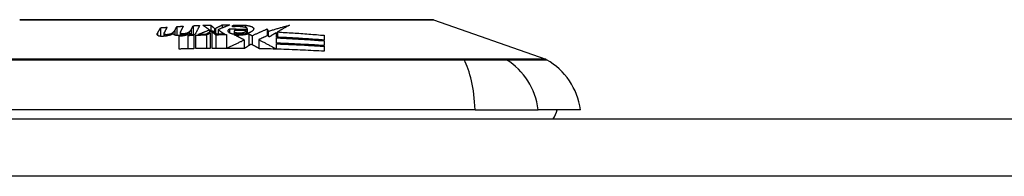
# Model space of a CAD drawing. Header units: inches. Extents: x 20 to 506, y 54 to 236.
# Tile 52 of 245: x 21.416 to 23.114, y 230.33 to 230.6. Entities that reach past the tile are written whole.
import ezdxf

# ---------------------------------------------------------------- set-up
doc = ezdxf.new("R2010")
doc.units = ezdxf.units.IN
doc.header["$MEASUREMENT"] = 0
doc.layers.add('Visible Edges(ANSI)', color=7, linetype='Continuous', lineweight=25)
doc.layers.add('Visible Tangent Edges(ANSI)', color=7, linetype='Continuous', lineweight=25)

msp = doc.modelspace()

# ---------------------------------------------------------------- linework, layer by layer
at = {"layer": 'Visible Edges(ANSI)'}
for p, q in [((22.1298, 230.5998), (22.3233, 230.5321)), ((21.6592, 230.5865), (21.6592, 230.5716)), ((21.665, 230.577), (21.665, 230.5717)), ((21.6787, 230.5771), (21.6787, 230.575)), ((21.6839, 230.582), (21.6839, 230.5737)), ((21.6872, 230.5884), (21.6872, 230.573)), ((21.693, 230.5786), (21.693, 230.5732)), ((21.7089, 230.5742), (21.7096, 230.5769)), ((21.7096, 230.5769), (21.7096, 230.5742)), ((21.7121, 230.5834), (21.7154, 230.59)), ((21.7154, 230.59), (21.7154, 230.5744)), ((21.7434, 230.5828), (21.7434, 230.5783)), ((21.7444, 230.5773), (21.7444, 230.5508)), ((21.7457, 230.591), (21.7457, 230.5794)), ((21.7497, 230.5805), (21.7479, 230.5805)), ((21.7479, 230.5508), (21.7479, 230.5795)), ((21.7519, 230.5854), (21.7539, 230.5854)), ((21.7519, 230.5854), (21.7519, 230.5787)), ((21.7539, 230.5854), (21.7539, 230.5771)), ((21.7582, 230.583), (21.7582, 230.5753)), ((21.7652, 230.5912), (21.7652, 230.5859)), ((21.7777, 230.5843), (21.7777, 230.5777)), ((21.7832, 230.5878), (21.7832, 230.5904)), ((21.786, 230.5803), (21.786, 230.5752)), ((21.8069, 230.5813), (21.8069, 230.5763)), ((21.8082, 230.5839), (21.8082, 230.5766)), ((21.8085, 230.5847), (21.8085, 230.5767)), ((21.8112, 230.5762), (21.8112, 230.5555)), ((21.8431, 230.5844), (21.8448, 230.5803)), ((21.8431, 230.5844), (21.8431, 230.5727)), ((21.8448, 230.5803), (21.8448, 230.5735)), ((21.8592, 230.5702), (21.8592, 230.5783)), ((21.8606, 230.5791), (21.8606, 230.5701)), ((21.6914, 230.5497), (21.6914, 230.5723)), ((21.7064, 230.575), (21.7059, 230.5732)), ((21.7059, 230.5732), (21.7059, 230.5501)), ((21.7162, 230.5736), (21.7162, 230.5503)), ((21.7197, 230.5504), (21.7197, 230.5737)), ((21.7382, 230.5742), (21.7382, 230.5507)), ((21.7542, 230.5744), (21.7542, 230.5509)), ((21.7729, 230.5745), (21.7729, 230.5513)), ((21.8034, 230.5654), (21.8034, 230.5507)), ((21.8169, 230.5727), (21.8169, 230.5573)), ((21.8284, 230.566), (21.8284, 230.5511)), ((21.8464, 230.5706), (21.8448, 230.5735)), ((21.8592, 230.5599), (21.8592, 230.5689)), ((21.8592, 230.5497), (21.8592, 230.5587)), ((21.9414, 230.5734), (21.9414, 230.5652)), ((21.9414, 230.564), (21.9414, 230.5556)), ((21.7729, 230.5513), (21.7729, 230.5509)), ((21.8592, 230.5497), (21.8592, 230.5495)), ((21.9414, 230.5545), (21.9414, 230.5459)), ((22.2016, 230.4452), (21.3443, 230.4452)), ((22.2016, 230.4452), (22.3104, 230.4452)), ((22.3832, 230.4452), (22.3104, 230.4452)), ((20.4479, 230.4294), (68.0529, 230.4294))]:
    msp.add_line(p, q, dxfattribs=at)
at = {"layer": 'Visible Edges(ANSI)', "flags": 128}
for points in [[(22.1281, 230.6001), (22.1277, 230.6001), (22.1264, 230.6001), (22.1243, 230.6001), (22.1213, 230.6001), (22.1175, 230.6001), (22.1129, 230.6001), (22.1074, 230.6001), (22.1011, 230.6002), (22.094, 230.6002), (22.0861, 230.6002), (22.0775, 230.6002), (22.0682, 230.6002), (22.0582, 230.6002), (22.0475, 230.6003), (22.0361, 230.6003), (22.0241, 230.6003), (22.0115, 230.6003), (21.9984, 230.6003), (21.9846, 230.6002), (21.9704, 230.6002), (21.9557, 230.6002), (21.9405, 230.6002), (21.9249, 230.6002), (21.9089, 230.6002), (21.8925, 230.6001), (21.8759, 230.6001), (21.8591, 230.6001), (21.8421, 230.6001), (21.8249, 230.6001), (21.8076, 230.6001), (21.7902, 230.6001), (21.7727, 230.6001), (21.7552, 230.6001), (21.7377, 230.6001), (21.7204, 230.6001), (21.7032, 230.6001), (21.6863, 230.6001), (21.6695, 230.6001), (21.6528, 230.6001), (21.6365, 230.6002), (21.6205, 230.6002), (21.6049, 230.6002), (21.5897, 230.6002), (21.575, 230.6002), (21.5608, 230.6002), (21.5471, 230.6003), (21.5339, 230.6003), (21.5213, 230.6003), (21.5094, 230.6003), (21.498, 230.6003), (21.4874, 230.6002), (21.4774, 230.6002), (21.4681, 230.6002), (21.4595, 230.6002), (21.4517, 230.6002), (21.4447, 230.6002), (21.4384, 230.6001), (21.433, 230.6001), (21.4284, 230.6001), (21.4245, 230.6001), (21.4216, 230.6001), (21.4194, 230.6001), (21.4182, 230.6001), (21.4177, 230.6001)], [(21.6544, 230.573), (21.6543, 230.5732), (21.6541, 230.5733), (21.654, 230.5735), (21.6539, 230.5736), (21.6538, 230.5738), (21.6537, 230.5739), (21.6536, 230.5741), (21.6535, 230.5743), (21.6534, 230.5744), (21.6533, 230.5746), (21.6533, 230.5747), (21.6533, 230.5749), (21.6532, 230.5751), (21.6532, 230.5752), (21.6532, 230.5754), (21.6532, 230.5756), (21.6532, 230.5757), (21.6533, 230.5759), (21.6533, 230.5761), (21.6533, 230.5762), (21.6534, 230.5764), (21.6535, 230.5766), (21.6536, 230.5767), (21.6537, 230.5769)], [(21.6537, 230.5769), (21.6539, 230.5773), (21.6541, 230.5777), (21.6543, 230.5781), (21.6546, 230.5785), (21.6548, 230.5789), (21.655, 230.5793), (21.6553, 230.5797), (21.6555, 230.5801), (21.6557, 230.5805), (21.656, 230.5809), (21.6562, 230.5813), (21.6564, 230.5817), (21.6567, 230.5821), (21.6569, 230.5825), (21.6571, 230.5829), (21.6574, 230.5833), (21.6576, 230.5837), (21.6578, 230.5841), (21.658, 230.5845), (21.6583, 230.5849), (21.6585, 230.5853), (21.6587, 230.5857), (21.659, 230.5861), (21.6592, 230.5865)], [(21.6592, 230.5865), (21.6597, 230.5865), (21.6601, 230.5865), (21.6606, 230.5866), (21.661, 230.5866), (21.6615, 230.5867), (21.662, 230.5867), (21.6624, 230.5867), (21.6629, 230.5868), (21.6633, 230.5868), (21.6638, 230.5868), (21.6642, 230.5869), (21.6647, 230.5869), (21.6652, 230.5869), (21.6656, 230.587), (21.6661, 230.587), (21.6665, 230.587), (21.667, 230.5871), (21.6675, 230.5871), (21.6679, 230.5871), (21.6684, 230.5872), (21.6688, 230.5872), (21.6693, 230.5872), (21.6697, 230.5873), (21.6702, 230.5873)], [(21.6812, 230.5764), (21.6808, 230.5761), (21.6803, 230.5758), (21.6798, 230.5755), (21.6793, 230.5752), (21.6787, 230.5749), (21.6781, 230.5747), (21.6774, 230.5744), (21.6767, 230.5742), (21.676, 230.5739), (21.6753, 230.5737), (21.6745, 230.5734), (21.6737, 230.5732), (21.6729, 230.573), (21.6721, 230.5728), (21.6712, 230.5726), (21.6703, 230.5725), (21.6694, 230.5723), (21.6685, 230.5721), (21.6675, 230.572), (21.6666, 230.5719), (21.6656, 230.5718), (21.6646, 230.5717), (21.6637, 230.5716), (21.6627, 230.5716)], [(21.6651, 230.5776), (21.6651, 230.5775), (21.6651, 230.5774), (21.665, 230.5774), (21.665, 230.5773), (21.665, 230.5772), (21.665, 230.5771), (21.665, 230.577), (21.665, 230.577), (21.665, 230.5769), (21.665, 230.5768), (21.665, 230.5767), (21.665, 230.5766), (21.6651, 230.5765), (21.6651, 230.5765), (21.6652, 230.5764), (21.6652, 230.5763), (21.6653, 230.5762), (21.6653, 230.5762), (21.6654, 230.5761), (21.6655, 230.576), (21.6656, 230.5759), (21.6656, 230.5759), (21.6657, 230.5758), (21.6658, 230.5757)], [(21.6702, 230.5873), (21.67, 230.5869), (21.6698, 230.5865), (21.6696, 230.5861), (21.6694, 230.5857), (21.6691, 230.5853), (21.6689, 230.5849), (21.6687, 230.5845), (21.6685, 230.5841), (21.6683, 230.5837), (21.6681, 230.5833), (21.6679, 230.5829), (21.6677, 230.5825), (21.6675, 230.5821), (21.6672, 230.5817), (21.667, 230.5812), (21.6668, 230.5808), (21.6666, 230.5804), (21.6664, 230.58), (21.6662, 230.5796), (21.666, 230.5792), (21.6658, 230.5788), (21.6656, 230.5784), (21.6653, 230.578), (21.6651, 230.5776)], [(21.6658, 230.5757), (21.6659, 230.5757), (21.6661, 230.5756), (21.6662, 230.5755), (21.6663, 230.5755), (21.6665, 230.5754), (21.6667, 230.5753), (21.6668, 230.5753), (21.667, 230.5752), (21.6672, 230.5752), (21.6674, 230.5752), (21.6677, 230.5751), (21.6679, 230.5751), (21.6681, 230.5751), (21.6683, 230.575), (21.6686, 230.575), (21.6688, 230.575), (21.6691, 230.575), (21.6694, 230.575), (21.6696, 230.575), (21.6699, 230.575), (21.6701, 230.575), (21.6704, 230.575), (21.6707, 230.575), (21.6709, 230.575)], [(21.6709, 230.575), (21.6713, 230.5751), (21.6717, 230.5751), (21.6721, 230.5752), (21.6725, 230.5752), (21.6729, 230.5753), (21.6733, 230.5754), (21.6737, 230.5754), (21.674, 230.5755), (21.6744, 230.5756), (21.6747, 230.5756), (21.6751, 230.5757), (21.6754, 230.5758), (21.6757, 230.5759), (21.6761, 230.576), (21.6764, 230.5761), (21.6767, 230.5762), (21.677, 230.5763), (21.6772, 230.5764), (21.6775, 230.5765), (21.6778, 230.5766), (21.678, 230.5767), (21.6783, 230.5768), (21.6785, 230.577), (21.6787, 230.5771)], [(21.6787, 230.5771), (21.679, 230.5773), (21.6793, 230.5775), (21.6796, 230.5777), (21.6799, 230.5779), (21.6802, 230.5781), (21.6805, 230.5783), (21.6808, 230.5785), (21.681, 230.5787), (21.6813, 230.5789), (21.6815, 230.5791), (21.6818, 230.5793), (21.682, 230.5795), (21.6822, 230.5797), (21.6824, 230.5799), (21.6826, 230.5801), (21.6828, 230.5803), (21.6829, 230.5806), (21.6831, 230.5808), (21.6833, 230.581), (21.6834, 230.5812), (21.6835, 230.5814), (21.6837, 230.5816), (21.6838, 230.5818), (21.6839, 230.582)], [(21.6822, 230.5746), (21.6821, 230.5747), (21.6821, 230.5747), (21.682, 230.5748), (21.6819, 230.5749), (21.6819, 230.575), (21.6818, 230.575), (21.6818, 230.5751), (21.6817, 230.5752), (21.6817, 230.5753), (21.6816, 230.5753), (21.6816, 230.5754), (21.6815, 230.5755), (21.6815, 230.5756), (21.6815, 230.5756), (21.6814, 230.5757), (21.6814, 230.5758), (21.6814, 230.5759), (21.6813, 230.5759), (21.6813, 230.576), (21.6813, 230.5761), (21.6813, 230.5762), (21.6812, 230.5762), (21.6812, 230.5763), (21.6812, 230.5764)], [(21.6839, 230.582), (21.684, 230.5823), (21.6842, 230.5826), (21.6843, 230.5828), (21.6844, 230.5831), (21.6846, 230.5834), (21.6847, 230.5836), (21.6849, 230.5839), (21.685, 230.5842), (21.6851, 230.5844), (21.6853, 230.5847), (21.6854, 230.585), (21.6855, 230.5852), (21.6857, 230.5855), (21.6858, 230.5858), (21.686, 230.586), (21.6861, 230.5863), (21.6862, 230.5866), (21.6864, 230.5868), (21.6865, 230.5871), (21.6866, 230.5874), (21.6868, 230.5876), (21.6869, 230.5879), (21.6871, 230.5882), (21.6872, 230.5884)], [(21.6872, 230.5884), (21.6877, 230.5885), (21.6881, 230.5885), (21.6886, 230.5885), (21.689, 230.5886), (21.6895, 230.5886), (21.6899, 230.5886), (21.6904, 230.5886), (21.6909, 230.5887), (21.6913, 230.5887), (21.6918, 230.5887), (21.6922, 230.5888), (21.6927, 230.5888), (21.6932, 230.5888), (21.6936, 230.5888), (21.6941, 230.5889), (21.6945, 230.5889), (21.695, 230.5889), (21.6954, 230.5889), (21.6959, 230.589), (21.6964, 230.589), (21.6968, 230.589), (21.6973, 230.589), (21.6977, 230.5891), (21.6982, 230.5891)], [(21.7072, 230.5768), (21.7068, 230.5766), (21.7063, 230.5763), (21.7058, 230.5761), (21.7052, 230.5759), (21.7047, 230.5756), (21.7041, 230.5754), (21.7034, 230.5752), (21.7028, 230.575), (21.7021, 230.5748), (21.7014, 230.5746), (21.7007, 230.5744), (21.7, 230.5742), (21.6993, 230.5741), (21.6985, 230.5739), (21.6977, 230.5738), (21.6969, 230.5736), (21.6961, 230.5735), (21.6953, 230.5734), (21.6944, 230.5733), (21.6936, 230.5732), (21.6928, 230.5731), (21.6919, 230.5731), (21.6911, 230.573), (21.6902, 230.573)], [(21.6931, 230.5792), (21.6931, 230.5791), (21.6931, 230.579), (21.693, 230.5789), (21.693, 230.5788), (21.693, 230.5788), (21.693, 230.5787), (21.693, 230.5786), (21.693, 230.5785), (21.693, 230.5784), (21.693, 230.5783), (21.693, 230.5783), (21.693, 230.5782), (21.6931, 230.5781), (21.6931, 230.578), (21.6932, 230.5779), (21.6932, 230.5778), (21.6933, 230.5778), (21.6933, 230.5777), (21.6934, 230.5776), (21.6935, 230.5775), (21.6935, 230.5775), (21.6936, 230.5774), (21.6937, 230.5773), (21.6938, 230.5772)], [(21.6982, 230.5891), (21.698, 230.5887), (21.6978, 230.5883), (21.6976, 230.5879), (21.6974, 230.5874), (21.6971, 230.587), (21.6969, 230.5866), (21.6967, 230.5862), (21.6965, 230.5858), (21.6963, 230.5854), (21.6961, 230.585), (21.6959, 230.5846), (21.6957, 230.5841), (21.6954, 230.5837), (21.6952, 230.5833), (21.695, 230.5829), (21.6948, 230.5825), (21.6946, 230.5821), (21.6944, 230.5817), (21.6942, 230.5812), (21.694, 230.5808), (21.6938, 230.5804), (21.6935, 230.58), (21.6933, 230.5796), (21.6931, 230.5792)], [(21.6938, 230.5772), (21.6939, 230.5772), (21.6941, 230.5771), (21.6942, 230.577), (21.6943, 230.577), (21.6945, 230.5769), (21.6947, 230.5768), (21.6948, 230.5768), (21.695, 230.5767), (21.6952, 230.5767), (21.6954, 230.5766), (21.6956, 230.5766), (21.6959, 230.5765), (21.6961, 230.5765), (21.6963, 230.5765), (21.6966, 230.5765), (21.6968, 230.5764), (21.6971, 230.5764), (21.6973, 230.5764), (21.6976, 230.5764), (21.6979, 230.5764), (21.6981, 230.5764), (21.6984, 230.5764), (21.6987, 230.5764), (21.6989, 230.5765)], [(21.6989, 230.5765), (21.6993, 230.5765), (21.6997, 230.5765), (21.7001, 230.5766), (21.7005, 230.5766), (21.7009, 230.5767), (21.7013, 230.5767), (21.7016, 230.5768), (21.702, 230.5769), (21.7024, 230.5769), (21.7027, 230.577), (21.7031, 230.5771), (21.7034, 230.5772), (21.7037, 230.5773), (21.7041, 230.5773), (21.7044, 230.5774), (21.7047, 230.5775), (21.705, 230.5776), (21.7052, 230.5777), (21.7055, 230.5778), (21.7058, 230.578), (21.706, 230.5781), (21.7063, 230.5782), (21.7065, 230.5783), (21.7067, 230.5784)], [(21.7067, 230.5784), (21.707, 230.5786), (21.7074, 230.5788), (21.7077, 230.579), (21.708, 230.5792), (21.7083, 230.5794), (21.7086, 230.5796), (21.7089, 230.5798), (21.7091, 230.58), (21.7094, 230.5802), (21.7096, 230.5804), (21.7099, 230.5807), (21.7101, 230.5809), (21.7103, 230.5811), (21.7105, 230.5813), (21.7108, 230.5815), (21.7109, 230.5817), (21.7111, 230.5819), (21.7113, 230.5821), (21.7115, 230.5823), (21.7116, 230.5826), (21.7118, 230.5828), (21.7119, 230.583), (21.712, 230.5832), (21.7121, 230.5834)], [(21.7096, 230.5769), (21.7095, 230.5769), (21.7094, 230.5769), (21.7093, 230.5769), (21.7092, 230.5769), (21.7091, 230.5769), (21.709, 230.5769), (21.7089, 230.5769), (21.7088, 230.5769), (21.7087, 230.5769), (21.7086, 230.5769), (21.7085, 230.5769), (21.7084, 230.5769), (21.7083, 230.5769), (21.7082, 230.5769), (21.7081, 230.5769), (21.708, 230.5769), (21.7079, 230.5769), (21.7078, 230.5769), (21.7077, 230.5768), (21.7076, 230.5768), (21.7075, 230.5768), (21.7074, 230.5768), (21.7073, 230.5768), (21.7072, 230.5768)], [(21.7154, 230.59), (21.7159, 230.59), (21.7164, 230.59), (21.7168, 230.59), (21.7173, 230.59), (21.7177, 230.5901), (21.7182, 230.5901), (21.7187, 230.5901), (21.7191, 230.5901), (21.7196, 230.5901), (21.72, 230.5902), (21.7205, 230.5902), (21.7209, 230.5902), (21.7214, 230.5902), (21.7219, 230.5902), (21.7223, 230.5902), (21.7228, 230.5903), (21.7232, 230.5903), (21.7237, 230.5903), (21.7242, 230.5903), (21.7246, 230.5903), (21.7251, 230.5904), (21.7255, 230.5904), (21.726, 230.5904), (21.7264, 230.5904)], [(21.7264, 230.5904), (21.7261, 230.5897), (21.7258, 230.5891), (21.7254, 230.5884), (21.7251, 230.5878), (21.7248, 230.5871), (21.7244, 230.5864), (21.7241, 230.5858), (21.7238, 230.5851), (21.7234, 230.5844), (21.7231, 230.5838), (21.7228, 230.5831), (21.7224, 230.5824), (21.7221, 230.5818), (21.7218, 230.5811), (21.7214, 230.5804), (21.7211, 230.5798), (21.7208, 230.5791), (21.7204, 230.5784), (21.7201, 230.5778), (21.7198, 230.5771), (21.7194, 230.5765), (21.7191, 230.5758), (21.7188, 230.5751), (21.7184, 230.5745)], [(21.7232, 230.5746), (21.724, 230.575), (21.7248, 230.5753), (21.7257, 230.5756), (21.7265, 230.576), (21.7273, 230.5763), (21.7282, 230.5766), (21.729, 230.577), (21.7299, 230.5773), (21.7307, 230.5777), (21.7316, 230.578), (21.7324, 230.5783), (21.7332, 230.5787), (21.7341, 230.579), (21.7349, 230.5794), (21.7358, 230.5797), (21.7366, 230.58), (21.7375, 230.5804), (21.7383, 230.5807), (21.7392, 230.5811), (21.74, 230.5814), (21.7409, 230.5818), (21.7417, 230.5821), (21.7426, 230.5824), (21.7434, 230.5828)], [(21.7322, 230.5906), (21.7328, 230.5906), (21.7333, 230.5906), (21.7339, 230.5907), (21.7344, 230.5907), (21.735, 230.5907), (21.7356, 230.5907), (21.7361, 230.5907), (21.7367, 230.5907), (21.7373, 230.5908), (21.7378, 230.5908), (21.7384, 230.5908), (21.7389, 230.5908), (21.7395, 230.5908), (21.7401, 230.5908), (21.7406, 230.5908), (21.7412, 230.5909), (21.7418, 230.5909), (21.7423, 230.5909), (21.7429, 230.5909), (21.7434, 230.5909), (21.744, 230.5909), (21.7446, 230.5909), (21.7451, 230.591), (21.7457, 230.591)], [(21.7434, 230.5828), (21.743, 230.5831), (21.7425, 230.5834), (21.742, 230.5838), (21.7416, 230.5841), (21.7411, 230.5844), (21.7406, 230.5847), (21.7402, 230.5851), (21.7397, 230.5854), (21.7392, 230.5857), (21.7388, 230.5861), (21.7383, 230.5864), (21.7378, 230.5867), (21.7374, 230.587), (21.7369, 230.5874), (21.7364, 230.5877), (21.736, 230.588), (21.7355, 230.5883), (21.735, 230.5887), (21.7345, 230.589), (21.7341, 230.5893), (21.7336, 230.5896), (21.7331, 230.59), (21.7327, 230.5903), (21.7322, 230.5906)], [(21.7479, 230.5805), (21.7475, 230.5803), (21.747, 230.58), (21.7466, 230.5798), (21.7461, 230.5796), (21.7456, 230.5793), (21.7452, 230.5791), (21.7447, 230.5789), (21.7442, 230.5786), (21.7438, 230.5784), (21.7433, 230.5782), (21.7428, 230.5779), (21.7424, 230.5777), (21.7419, 230.5775), (21.7414, 230.5773), (21.741, 230.577), (21.7405, 230.5768), (21.74, 230.5766), (21.7396, 230.5763), (21.7391, 230.5761), (21.7387, 230.5759), (21.7382, 230.5756), (21.7377, 230.5754), (21.7373, 230.5752), (21.7368, 230.575)], [(21.7382, 230.5742), (21.7384, 230.5743), (21.7387, 230.5744), (21.739, 230.5745), (21.7392, 230.5747), (21.7395, 230.5748), (21.7397, 230.5749), (21.74, 230.5751), (21.7403, 230.5752), (21.7405, 230.5753), (21.7408, 230.5755), (21.741, 230.5756), (21.7413, 230.5757), (21.7416, 230.5758), (21.7418, 230.576), (21.7421, 230.5761), (21.7424, 230.5762), (21.7426, 230.5764), (21.7429, 230.5765), (21.7431, 230.5766), (21.7434, 230.5768), (21.7437, 230.5769), (21.7439, 230.577), (21.7442, 230.5771), (21.7444, 230.5773)], [(21.7457, 230.591), (21.746, 230.5907), (21.7462, 230.5905), (21.7465, 230.5903), (21.7467, 230.59), (21.747, 230.5898), (21.7473, 230.5896), (21.7475, 230.5893), (21.7478, 230.5891), (21.748, 230.5889), (21.7483, 230.5887), (21.7486, 230.5884), (21.7488, 230.5882), (21.7491, 230.588), (21.7493, 230.5877), (21.7496, 230.5875), (21.7499, 230.5873), (21.7501, 230.587), (21.7504, 230.5868), (21.7506, 230.5866), (21.7509, 230.5863), (21.7512, 230.5861), (21.7514, 230.5859), (21.7517, 230.5856), (21.7519, 230.5854)], [(21.7479, 230.5795), (21.7482, 230.5792), (21.7485, 230.579), (21.7487, 230.5788), (21.749, 230.5786), (21.7492, 230.5784), (21.7495, 230.5782), (21.7498, 230.578), (21.75, 230.5778), (21.7503, 230.5776), (21.7506, 230.5774), (21.7508, 230.5771), (21.7511, 230.5769), (21.7513, 230.5767), (21.7516, 230.5765), (21.7519, 230.5763), (21.7521, 230.5761), (21.7524, 230.5759), (21.7526, 230.5757), (21.7529, 230.5755), (21.7532, 230.5752), (21.7534, 230.575), (21.7537, 230.5748), (21.7539, 230.5746), (21.7542, 230.5744)], [(21.7562, 230.5753), (21.7559, 230.5755), (21.7557, 230.5757), (21.7554, 230.5759), (21.7551, 230.5761), (21.7548, 230.5764), (21.7546, 230.5766), (21.7543, 230.5768), (21.754, 230.577), (21.7538, 230.5772), (21.7535, 230.5775), (21.7532, 230.5777), (21.7529, 230.5779), (21.7527, 230.5781), (21.7524, 230.5783), (21.7521, 230.5785), (21.7519, 230.5788), (21.7516, 230.579), (21.7513, 230.5792), (21.7511, 230.5794), (21.7508, 230.5796), (21.7505, 230.5799), (21.7502, 230.5801), (21.75, 230.5803), (21.7497, 230.5805)], [(21.7539, 230.5854), (21.7544, 230.5857), (21.7549, 230.5859), (21.7553, 230.5862), (21.7558, 230.5864), (21.7563, 230.5866), (21.7567, 230.5869), (21.7572, 230.5871), (21.7577, 230.5874), (21.7581, 230.5876), (21.7586, 230.5879), (21.7591, 230.5881), (21.7596, 230.5883), (21.76, 230.5886), (21.7605, 230.5888), (21.761, 230.5891), (21.7614, 230.5893), (21.7619, 230.5895), (21.7624, 230.5898), (21.7628, 230.59), (21.7633, 230.5903), (21.7638, 230.5905), (21.7643, 230.5908), (21.7647, 230.591), (21.7652, 230.5912)], [(21.7787, 230.5912), (21.7778, 230.5909), (21.777, 230.5906), (21.7761, 230.5902), (21.7753, 230.5899), (21.7744, 230.5896), (21.7736, 230.5892), (21.7727, 230.5889), (21.7718, 230.5885), (21.771, 230.5882), (21.7701, 230.5879), (21.7693, 230.5875), (21.7684, 230.5872), (21.7676, 230.5868), (21.7667, 230.5865), (21.7658, 230.5861), (21.765, 230.5858), (21.7641, 230.5855), (21.7633, 230.5851), (21.7624, 230.5848), (21.7616, 230.5844), (21.7607, 230.5841), (21.7599, 230.5837), (21.759, 230.5834), (21.7582, 230.583)], [(21.7582, 230.583), (21.7587, 230.5827), (21.7592, 230.5824), (21.7596, 230.5821), (21.7601, 230.5818), (21.7606, 230.5814), (21.7611, 230.5811), (21.7616, 230.5808), (21.762, 230.5805), (21.7625, 230.5802), (21.763, 230.5798), (21.7635, 230.5795), (21.764, 230.5792), (21.7644, 230.5789), (21.7649, 230.5785), (21.7654, 230.5782), (21.7659, 230.5779), (21.7664, 230.5776), (21.7668, 230.5773), (21.7673, 230.5769), (21.7678, 230.5766), (21.7683, 230.5763), (21.7687, 230.576), (21.7692, 230.5757), (21.7697, 230.5753)], [(21.7652, 230.5912), (21.7658, 230.5912), (21.7663, 230.5912), (21.7669, 230.5912), (21.7674, 230.5912), (21.768, 230.5913), (21.7686, 230.5913), (21.7691, 230.5913), (21.7697, 230.5913), (21.7703, 230.5913), (21.7708, 230.5913), (21.7714, 230.5913), (21.7719, 230.5913), (21.7725, 230.5913), (21.7731, 230.5913), (21.7736, 230.5913), (21.7742, 230.5913), (21.7748, 230.5913), (21.7753, 230.5913), (21.7759, 230.5913), (21.7764, 230.5913), (21.777, 230.5913), (21.7776, 230.5913), (21.7781, 230.5912), (21.7787, 230.5912)], [(21.7777, 230.5777), (21.7774, 230.578), (21.7771, 230.5782), (21.7768, 230.5785), (21.7766, 230.5788), (21.7764, 230.579), (21.7762, 230.5793), (21.776, 230.5796), (21.7759, 230.5799), (21.7758, 230.5802), (21.7757, 230.5805), (21.7757, 230.5807), (21.7757, 230.581), (21.7757, 230.5813), (21.7757, 230.5816), (21.7758, 230.5819), (21.7759, 230.5822), (21.776, 230.5824), (21.7762, 230.5827), (21.7764, 230.583), (21.7766, 230.5833), (21.7768, 230.5835), (21.7771, 230.5838), (21.7774, 230.5841), (21.7777, 230.5843)], [(21.7777, 230.5843), (21.779, 230.5843), (21.7802, 230.5843), (21.7815, 230.5843), (21.7828, 230.5843), (21.7841, 230.5843), (21.7853, 230.5843), (21.7866, 230.5843), (21.7879, 230.5843), (21.7891, 230.5843), (21.7904, 230.5842), (21.7917, 230.5842), (21.7929, 230.5842), (21.7942, 230.5842), (21.7955, 230.5842), (21.7968, 230.5842), (21.798, 230.5841), (21.7993, 230.5841), (21.8006, 230.5841), (21.8018, 230.5841), (21.8031, 230.584), (21.8044, 230.584), (21.8057, 230.584), (21.8069, 230.5839), (21.8082, 230.5839)], [(21.7882, 230.575), (21.7876, 230.575), (21.7871, 230.5751), (21.7865, 230.5751), (21.7859, 230.5752), (21.7854, 230.5752), (21.7848, 230.5753), (21.7843, 230.5754), (21.7838, 230.5755), (21.7833, 230.5756), (21.7828, 230.5757), (21.7823, 230.5758), (21.7818, 230.5759), (21.7814, 230.576), (21.781, 230.5761), (21.7806, 230.5763), (21.7802, 230.5764), (21.7798, 230.5765), (21.7794, 230.5767), (21.7791, 230.5769), (21.7788, 230.577), (21.7785, 230.5772), (21.7782, 230.5773), (21.7779, 230.5775), (21.7777, 230.5777)], [(21.7832, 230.5904), (21.7841, 230.5905), (21.785, 230.5906), (21.7859, 230.5907), (21.7868, 230.5907), (21.7878, 230.5908), (21.7887, 230.5909), (21.7896, 230.5909), (21.7906, 230.5909), (21.7915, 230.591), (21.7925, 230.591), (21.7934, 230.591), (21.7943, 230.591), (21.7953, 230.591), (21.7962, 230.591), (21.7972, 230.591), (21.7981, 230.591), (21.7991, 230.591), (21.8, 230.591), (21.801, 230.5909), (21.8019, 230.5909), (21.8029, 230.5908), (21.8038, 230.5908), (21.8048, 230.5907), (21.8057, 230.5907)], [(21.8039, 230.5873), (21.8031, 230.5875), (21.8023, 230.5876), (21.8015, 230.5877), (21.8007, 230.5878), (21.7998, 230.5879), (21.7989, 230.588), (21.7981, 230.5881), (21.7972, 230.5882), (21.7963, 230.5883), (21.7954, 230.5883), (21.7945, 230.5883), (21.7936, 230.5884), (21.7927, 230.5884), (21.7919, 230.5884), (21.791, 230.5884), (21.7901, 230.5884), (21.7892, 230.5883), (21.7883, 230.5883), (21.7874, 230.5882), (21.7866, 230.5882), (21.7857, 230.5881), (21.7849, 230.588), (21.784, 230.5879), (21.7832, 230.5878)], [(21.7869, 230.5817), (21.7867, 230.5815), (21.7866, 230.5814), (21.7864, 230.5812), (21.7863, 230.5811), (21.7862, 230.5809), (21.7861, 230.5808), (21.786, 230.5806), (21.786, 230.5804), (21.786, 230.5803), (21.786, 230.5801), (21.7861, 230.58), (21.7861, 230.5798), (21.7862, 230.5796), (21.7864, 230.5795), (21.7865, 230.5793), (21.7867, 230.5792), (21.7869, 230.579), (21.7871, 230.5789), (21.7874, 230.5788), (21.7876, 230.5786), (21.7879, 230.5785), (21.7883, 230.5784), (21.7886, 230.5783), (21.7889, 230.5781)], [(21.7862, 230.5742), (21.7873, 230.5741), (21.7884, 230.5741), (21.7895, 230.574), (21.7907, 230.574), (21.7918, 230.5739), (21.7929, 230.5739), (21.794, 230.5739), (21.7952, 230.574), (21.7963, 230.574), (21.7974, 230.574), (21.7985, 230.5741), (21.7996, 230.5742), (21.8007, 230.5743), (21.8017, 230.5744), (21.8028, 230.5745), (21.8038, 230.5746), (21.8048, 230.5748), (21.8058, 230.575), (21.8068, 230.5751), (21.8077, 230.5753), (21.8086, 230.5755), (21.8095, 230.5757), (21.8103, 230.576), (21.8112, 230.5762)], [(21.8069, 230.5813), (21.8061, 230.5814), (21.8053, 230.5814), (21.8044, 230.5814), (21.8036, 230.5814), (21.8028, 230.5814), (21.8019, 230.5814), (21.8011, 230.5815), (21.8003, 230.5815), (21.7994, 230.5815), (21.7986, 230.5815), (21.7978, 230.5815), (21.7969, 230.5815), (21.7961, 230.5815), (21.7953, 230.5816), (21.7944, 230.5816), (21.7936, 230.5816), (21.7928, 230.5816), (21.7919, 230.5816), (21.7911, 230.5816), (21.7903, 230.5816), (21.7894, 230.5816), (21.7886, 230.5816), (21.7878, 230.5816), (21.7869, 230.5817)], [(21.8097, 230.577), (21.809, 230.5768), (21.8083, 230.5766), (21.8075, 230.5764), (21.8067, 230.5762), (21.8059, 230.576), (21.8051, 230.5759), (21.8043, 230.5757), (21.8034, 230.5756), (21.8025, 230.5755), (21.8017, 230.5753), (21.8007, 230.5752), (21.7998, 230.5751), (21.7989, 230.5751), (21.7979, 230.575), (21.797, 230.5749), (21.796, 230.5749), (21.795, 230.5749), (21.7941, 230.5748), (21.7931, 230.5748), (21.7921, 230.5748), (21.7911, 230.5749), (21.7901, 230.5749), (21.7892, 230.5749), (21.7882, 230.575)], [(21.7889, 230.5781), (21.7892, 230.5781), (21.7896, 230.578), (21.7899, 230.5779), (21.7902, 230.5778), (21.7905, 230.5778), (21.7909, 230.5777), (21.7912, 230.5776), (21.7916, 230.5776), (21.792, 230.5775), (21.7923, 230.5775), (21.7927, 230.5775), (21.7931, 230.5774), (21.7935, 230.5774), (21.7939, 230.5774), (21.7943, 230.5774), (21.7946, 230.5774), (21.795, 230.5774), (21.7954, 230.5774), (21.7958, 230.5774), (21.7962, 230.5774), (21.7966, 230.5774), (21.797, 230.5774), (21.7973, 230.5775), (21.7977, 230.5775)], [(21.7977, 230.5775), (21.7983, 230.5776), (21.7989, 230.5777), (21.7995, 230.5778), (21.8001, 230.5779), (21.8007, 230.578), (21.8012, 230.5781), (21.8017, 230.5782), (21.8022, 230.5784), (21.8027, 230.5785), (21.8032, 230.5787), (21.8036, 230.5788), (21.804, 230.579), (21.8044, 230.5791), (21.8048, 230.5793), (21.8051, 230.5795), (21.8054, 230.5797), (21.8057, 230.5799), (21.806, 230.5801), (21.8062, 230.5803), (21.8064, 230.5805), (21.8066, 230.5807), (21.8067, 230.5809), (21.8069, 230.5811), (21.8069, 230.5813)], [(21.8082, 230.5839), (21.8083, 230.5841), (21.8084, 230.5842), (21.8085, 230.5844), (21.8085, 230.5845), (21.8085, 230.5847), (21.8085, 230.5849), (21.8085, 230.585), (21.8084, 230.5852), (21.8083, 230.5854), (21.8082, 230.5855), (21.808, 230.5857), (21.8079, 230.5858), (21.8076, 230.586), (21.8074, 230.5861), (21.8072, 230.5863), (21.8069, 230.5864), (21.8066, 230.5865), (21.8063, 230.5867), (21.8059, 230.5868), (21.8056, 230.5869), (21.8052, 230.587), (21.8048, 230.5871), (21.8044, 230.5872), (21.8039, 230.5873)], [(21.8057, 230.5907), (21.8067, 230.5906), (21.8077, 230.5905), (21.8087, 230.5903), (21.8097, 230.5902), (21.8107, 230.59), (21.8116, 230.5898), (21.8124, 230.5896), (21.8133, 230.5893), (21.8141, 230.5891), (21.8148, 230.5888), (21.8155, 230.5885), (21.8162, 230.5883), (21.8168, 230.588), (21.8173, 230.5877), (21.8178, 230.5873), (21.8183, 230.587), (21.8186, 230.5867), (21.819, 230.5863), (21.8192, 230.586), (21.8195, 230.5857), (21.8196, 230.5853), (21.8197, 230.585), (21.8197, 230.5846), (21.8197, 230.5843)], [(21.8197, 230.5843), (21.8196, 230.5839), (21.8195, 230.5836), (21.8194, 230.5833), (21.8192, 230.5829), (21.819, 230.5826), (21.8188, 230.5822), (21.8185, 230.5819), (21.8182, 230.5816), (21.8179, 230.5813), (21.8176, 230.5809), (21.8172, 230.5806), (21.8168, 230.5803), (21.8163, 230.58), (21.8159, 230.5797), (21.8154, 230.5794), (21.8149, 230.5791), (21.8143, 230.5788), (21.8137, 230.5785), (21.8131, 230.5783), (21.8125, 230.578), (21.8118, 230.5777), (21.8111, 230.5775), (21.8104, 230.5772), (21.8097, 230.577)], [(21.8112, 230.5762), (21.8114, 230.5761), (21.8116, 230.5759), (21.8119, 230.5758), (21.8121, 230.5756), (21.8124, 230.5755), (21.8126, 230.5753), (21.8129, 230.5752), (21.8131, 230.575), (21.8133, 230.5749), (21.8136, 230.5748), (21.8138, 230.5746), (21.8141, 230.5745), (21.8143, 230.5743), (21.8146, 230.5742), (21.8148, 230.574), (21.815, 230.5739), (21.8153, 230.5737), (21.8155, 230.5736), (21.8158, 230.5735), (21.816, 230.5733), (21.8162, 230.5732), (21.8165, 230.573), (21.8167, 230.5729), (21.8169, 230.5727)], [(21.8169, 230.5727), (21.818, 230.5732), (21.8191, 230.5737), (21.8202, 230.5742), (21.8213, 230.5747), (21.8224, 230.5752), (21.8234, 230.5757), (21.8245, 230.5762), (21.8256, 230.5767), (21.8267, 230.5772), (21.8278, 230.5777), (21.8289, 230.5782), (21.83, 230.5787), (21.8311, 230.5791), (21.8322, 230.5796), (21.8333, 230.5801), (21.8344, 230.5806), (21.8355, 230.5811), (21.8366, 230.5816), (21.8377, 230.582), (21.8387, 230.5825), (21.8398, 230.583), (21.8409, 230.5835), (21.842, 230.5839), (21.8431, 230.5844)], [(21.8448, 230.5803), (21.8463, 230.5808), (21.8478, 230.5813), (21.8493, 230.5817), (21.8508, 230.5822), (21.8524, 230.5826), (21.8539, 230.5831), (21.8554, 230.5835), (21.8569, 230.584), (21.8584, 230.5844), (21.8599, 230.5849), (21.8615, 230.5853), (21.863, 230.5858), (21.8645, 230.5862), (21.866, 230.5866), (21.8676, 230.5871), (21.8691, 230.5875), (21.8706, 230.5879), (21.8721, 230.5883), (21.8737, 230.5887), (21.8752, 230.5891), (21.8767, 230.5895), (21.8783, 230.5899), (21.8798, 230.5903), (21.8813, 230.5907)], [(21.8592, 230.5783), (21.8587, 230.5779), (21.8581, 230.5776), (21.8576, 230.5773), (21.8571, 230.577), (21.8565, 230.5767), (21.856, 230.5764), (21.8555, 230.576), (21.8549, 230.5757), (21.8544, 230.5754), (21.8539, 230.5751), (21.8533, 230.5748), (21.8528, 230.5744), (21.8523, 230.5741), (21.8517, 230.5738), (21.8512, 230.5735), (21.8507, 230.5732), (21.8502, 230.5728), (21.8496, 230.5725), (21.8491, 230.5722), (21.8486, 230.5719), (21.848, 230.5715), (21.8475, 230.5712), (21.847, 230.5709), (21.8464, 230.5706)], [(21.8813, 230.5907), (21.8805, 230.5903), (21.8796, 230.5898), (21.8787, 230.5893), (21.8779, 230.5889), (21.877, 230.5884), (21.8761, 230.5879), (21.8753, 230.5874), (21.8744, 230.587), (21.8735, 230.5865), (21.8727, 230.586), (21.8718, 230.5855), (21.8709, 230.585), (21.8701, 230.5846), (21.8692, 230.5841), (21.8684, 230.5836), (21.8675, 230.5831), (21.8666, 230.5826), (21.8658, 230.5821), (21.8649, 230.5816), (21.8641, 230.5811), (21.8632, 230.5806), (21.8623, 230.5801), (21.8615, 230.5796), (21.8606, 230.5791)], [(21.8606, 230.5791), (21.864, 230.5789), (21.8674, 230.5787), (21.8708, 230.5785), (21.8742, 230.5783), (21.8775, 230.5781), (21.8809, 230.5779), (21.8843, 230.5777), (21.8877, 230.5775), (21.8911, 230.5773), (21.8944, 230.577), (21.8978, 230.5768), (21.9012, 230.5766), (21.9046, 230.5763), (21.9079, 230.5761), (21.9113, 230.5758), (21.9147, 230.5755), (21.918, 230.5753), (21.9214, 230.575), (21.9247, 230.5748), (21.9281, 230.5745), (21.9314, 230.5742), (21.9348, 230.5739), (21.9381, 230.5737), (21.9414, 230.5734)], [(21.6627, 230.5716), (21.6622, 230.5715), (21.6618, 230.5715), (21.6613, 230.5715), (21.6609, 230.5715), (21.6604, 230.5715), (21.66, 230.5715), (21.6596, 230.5716), (21.6591, 230.5716), (21.6587, 230.5717), (21.6583, 230.5717), (21.6579, 230.5718), (21.6576, 230.5718), (21.6572, 230.5719), (21.6569, 230.572), (21.6565, 230.572), (21.6562, 230.5721), (21.6559, 230.5722), (21.6557, 230.5723), (21.6554, 230.5724), (21.6552, 230.5725), (21.655, 230.5727), (21.6548, 230.5728), (21.6546, 230.5729), (21.6544, 230.573)], [(21.6902, 230.573), (21.6897, 230.573), (21.6893, 230.573), (21.6888, 230.573), (21.6884, 230.573), (21.688, 230.573), (21.6875, 230.573), (21.6871, 230.573), (21.6867, 230.5731), (21.6863, 230.5731), (21.6859, 230.5732), (21.6855, 230.5733), (21.6852, 230.5733), (21.6848, 230.5734), (21.6845, 230.5735), (21.6842, 230.5736), (21.6839, 230.5737), (21.6836, 230.5738), (21.6833, 230.5739), (21.6831, 230.574), (21.6829, 230.5741), (21.6827, 230.5742), (21.6825, 230.5743), (21.6823, 230.5745), (21.6822, 230.5746)], [(21.6914, 230.5723), (21.6922, 230.5723), (21.6929, 230.5723), (21.6936, 230.5724), (21.6943, 230.5724), (21.695, 230.5725), (21.6957, 230.5726), (21.6963, 230.5726), (21.697, 230.5727), (21.6977, 230.5728), (21.6984, 230.5729), (21.699, 230.573), (21.6996, 230.5731), (21.7003, 230.5733), (21.7009, 230.5734), (21.7015, 230.5735), (21.7021, 230.5737), (21.7027, 230.5738), (21.7033, 230.574), (21.7038, 230.5741), (21.7044, 230.5743), (21.7049, 230.5745), (21.7054, 230.5746), (21.7059, 230.5748), (21.7064, 230.575)], [(21.7059, 230.5732), (21.7064, 230.5733), (21.7068, 230.5733), (21.7072, 230.5733), (21.7077, 230.5733), (21.7081, 230.5733), (21.7085, 230.5733), (21.7089, 230.5733), (21.7094, 230.5734), (21.7098, 230.5734), (21.7102, 230.5734), (21.7106, 230.5734), (21.7111, 230.5734), (21.7115, 230.5734), (21.7119, 230.5734), (21.7124, 230.5735), (21.7128, 230.5735), (21.7132, 230.5735), (21.7136, 230.5735), (21.7141, 230.5735), (21.7145, 230.5735), (21.7149, 230.5735), (21.7153, 230.5736), (21.7158, 230.5736), (21.7162, 230.5736)], [(21.7184, 230.5745), (21.718, 230.5745), (21.7176, 230.5745), (21.7172, 230.5744), (21.7168, 230.5744), (21.7164, 230.5744), (21.7161, 230.5744), (21.7157, 230.5744), (21.7153, 230.5744), (21.7149, 230.5744), (21.7145, 230.5743), (21.7141, 230.5743), (21.7137, 230.5743), (21.7133, 230.5743), (21.7129, 230.5743), (21.7125, 230.5743), (21.7121, 230.5743), (21.7117, 230.5743), (21.7113, 230.5742), (21.7109, 230.5742), (21.7105, 230.5742), (21.7101, 230.5742), (21.7097, 230.5742), (21.7093, 230.5742), (21.7089, 230.5742)], [(21.7197, 230.5737), (21.7205, 230.5737), (21.7212, 230.5737), (21.722, 230.5738), (21.7228, 230.5738), (21.7235, 230.5738), (21.7243, 230.5738), (21.7251, 230.5739), (21.7259, 230.5739), (21.7266, 230.5739), (21.7274, 230.5739), (21.7282, 230.5739), (21.7289, 230.574), (21.7297, 230.574), (21.7305, 230.574), (21.7312, 230.574), (21.732, 230.574), (21.7328, 230.574), (21.7336, 230.5741), (21.7343, 230.5741), (21.7351, 230.5741), (21.7359, 230.5741), (21.7366, 230.5741), (21.7374, 230.5741), (21.7382, 230.5742)], [(21.7368, 230.575), (21.7363, 230.5749), (21.7357, 230.5749), (21.7351, 230.5749), (21.7345, 230.5749), (21.734, 230.5749), (21.7334, 230.5749), (21.7328, 230.5749), (21.7323, 230.5749), (21.7317, 230.5748), (21.7311, 230.5748), (21.7306, 230.5748), (21.73, 230.5748), (21.7294, 230.5748), (21.7289, 230.5748), (21.7283, 230.5748), (21.7277, 230.5747), (21.7272, 230.5747), (21.7266, 230.5747), (21.726, 230.5747), (21.7255, 230.5747), (21.7249, 230.5747), (21.7243, 230.5747), (21.7238, 230.5746), (21.7232, 230.5746)], [(21.7542, 230.5744), (21.755, 230.5744), (21.7558, 230.5744), (21.7565, 230.5744), (21.7573, 230.5744), (21.7581, 230.5744), (21.7589, 230.5744), (21.7597, 230.5745), (21.7604, 230.5745), (21.7612, 230.5745), (21.762, 230.5745), (21.7628, 230.5745), (21.7636, 230.5745), (21.7644, 230.5745), (21.7651, 230.5745), (21.7659, 230.5745), (21.7667, 230.5745), (21.7675, 230.5745), (21.7683, 230.5745), (21.769, 230.5745), (21.7698, 230.5745), (21.7706, 230.5745), (21.7714, 230.5745), (21.7722, 230.5745), (21.7729, 230.5745)], [(21.7697, 230.5753), (21.7691, 230.5753), (21.7686, 230.5753), (21.768, 230.5753), (21.7674, 230.5753), (21.7669, 230.5753), (21.7663, 230.5753), (21.7658, 230.5753), (21.7652, 230.5753), (21.7646, 230.5753), (21.7641, 230.5753), (21.7635, 230.5753), (21.7629, 230.5753), (21.7624, 230.5753), (21.7618, 230.5753), (21.7613, 230.5753), (21.7607, 230.5753), (21.7601, 230.5753), (21.7596, 230.5753), (21.759, 230.5753), (21.7584, 230.5753), (21.7579, 230.5753), (21.7573, 230.5753), (21.7568, 230.5753), (21.7562, 230.5753)], [(21.7729, 230.5513), (21.7742, 230.5519), (21.7754, 230.5525), (21.7767, 230.553), (21.778, 230.5536), (21.7792, 230.5542), (21.7805, 230.5548), (21.7818, 230.5554), (21.783, 230.556), (21.7843, 230.5566), (21.7856, 230.5572), (21.7868, 230.5578), (21.7881, 230.5583), (21.7894, 230.5589), (21.7907, 230.5595), (21.792, 230.5601), (21.7932, 230.5607), (21.7945, 230.5613), (21.7958, 230.5619), (21.7971, 230.5625), (21.7984, 230.563), (21.7996, 230.5636), (21.8009, 230.5642), (21.8022, 230.5648), (21.8034, 230.5654)], [(21.8034, 230.5654), (21.8027, 230.5657), (21.802, 230.5661), (21.8013, 230.5665), (21.8006, 230.5668), (21.7999, 230.5672), (21.7992, 230.5676), (21.7985, 230.5679), (21.7977, 230.5683), (21.797, 230.5687), (21.7963, 230.569), (21.7956, 230.5694), (21.7949, 230.5698), (21.7941, 230.5702), (21.7934, 230.5705), (21.7927, 230.5709), (21.792, 230.5713), (21.7913, 230.5716), (21.7905, 230.572), (21.7898, 230.5724), (21.7891, 230.5728), (21.7884, 230.5731), (21.7876, 230.5735), (21.7869, 230.5739), (21.7862, 230.5742)], [(21.8448, 230.5735), (21.8441, 230.5732), (21.8435, 230.5729), (21.8428, 230.5726), (21.8421, 230.5723), (21.8414, 230.5719), (21.8407, 230.5716), (21.84, 230.5713), (21.8394, 230.571), (21.8387, 230.5707), (21.838, 230.5704), (21.8373, 230.5701), (21.8366, 230.5698), (21.8359, 230.5695), (21.8353, 230.5691), (21.8346, 230.5688), (21.8339, 230.5685), (21.8332, 230.5682), (21.8325, 230.5679), (21.8318, 230.5676), (21.8312, 230.5673), (21.8305, 230.5669), (21.8298, 230.5666), (21.8291, 230.5663), (21.8284, 230.566)], [(21.8284, 230.566), (21.8296, 230.5654), (21.8308, 230.5647), (21.832, 230.5641), (21.8333, 230.5634), (21.8345, 230.5628), (21.8357, 230.5622), (21.8369, 230.5615), (21.8382, 230.5608), (21.8394, 230.5602), (21.8407, 230.5595), (21.842, 230.5588), (21.8432, 230.5582), (21.8445, 230.5575), (21.8458, 230.5568), (21.8471, 230.5561), (21.8484, 230.5554), (21.8497, 230.5547), (21.8511, 230.554), (21.8524, 230.5533), (21.8537, 230.5526), (21.8551, 230.5519), (21.8564, 230.5512), (21.8578, 230.5504), (21.8592, 230.5497)], [(21.9414, 230.5652), (21.938, 230.5654), (21.9346, 230.5657), (21.9312, 230.5659), (21.9277, 230.5662), (21.9243, 230.5664), (21.9209, 230.5667), (21.9175, 230.5669), (21.914, 230.5671), (21.9106, 230.5673), (21.9072, 230.5676), (21.9038, 230.5678), (21.9003, 230.568), (21.8969, 230.5682), (21.8935, 230.5684), (21.8901, 230.5686), (21.8866, 230.5688), (21.8832, 230.569), (21.8798, 230.5692), (21.8764, 230.5694), (21.8729, 230.5695), (21.8695, 230.5697), (21.8661, 230.5699), (21.8626, 230.57), (21.8592, 230.5702)], [(21.8592, 230.5689), (21.8626, 230.5688), (21.8661, 230.5686), (21.8695, 230.5685), (21.873, 230.5683), (21.8764, 230.5681), (21.8798, 230.5679), (21.8833, 230.5678), (21.8867, 230.5676), (21.8901, 230.5674), (21.8936, 230.5672), (21.897, 230.567), (21.9004, 230.5668), (21.9039, 230.5666), (21.9073, 230.5663), (21.9107, 230.5661), (21.9141, 230.5659), (21.9175, 230.5657), (21.921, 230.5655), (21.9244, 230.5652), (21.9278, 230.565), (21.9312, 230.5647), (21.9346, 230.5645), (21.938, 230.5643), (21.9414, 230.564)], [(21.9414, 230.5556), (21.938, 230.5558), (21.9346, 230.556), (21.9312, 230.5562), (21.9277, 230.5565), (21.9243, 230.5567), (21.9209, 230.5569), (21.9174, 230.5571), (21.914, 230.5573), (21.9106, 230.5574), (21.9072, 230.5576), (21.9037, 230.5578), (21.9003, 230.558), (21.8969, 230.5582), (21.8935, 230.5584), (21.89, 230.5585), (21.8866, 230.5587), (21.8832, 230.5588), (21.8798, 230.559), (21.8763, 230.5592), (21.8729, 230.5593), (21.8695, 230.5595), (21.8661, 230.5596), (21.8626, 230.5597), (21.8592, 230.5599)], [(21.8592, 230.5587), (21.8626, 230.5585), (21.8661, 230.5584), (21.8695, 230.5583), (21.8729, 230.5581), (21.8764, 230.558), (21.8798, 230.5578), (21.8832, 230.5577), (21.8867, 230.5575), (21.8901, 230.5574), (21.8935, 230.5572), (21.897, 230.557), (21.9004, 230.5568), (21.9038, 230.5567), (21.9072, 230.5565), (21.9107, 230.5563), (21.9141, 230.5561), (21.9175, 230.5559), (21.9209, 230.5557), (21.9244, 230.5555), (21.9278, 230.5553), (21.9312, 230.5551), (21.9346, 230.5549), (21.938, 230.5547), (21.9414, 230.5545)], [(21.7162, 230.5503), (21.7152, 230.5503), (21.7141, 230.5503), (21.7131, 230.5502), (21.7121, 230.5502), (21.711, 230.5502), (21.71, 230.5502), (21.709, 230.5502), (21.7079, 230.5501), (21.7069, 230.5501), (21.7059, 230.5501), (21.7048, 230.55), (21.7038, 230.55), (21.7028, 230.55), (21.7018, 230.55), (21.7007, 230.5499), (21.6997, 230.5499), (21.6987, 230.5499), (21.6976, 230.5499), (21.6966, 230.5498), (21.6956, 230.5498), (21.6945, 230.5498), (21.6935, 230.5497), (21.6925, 230.5497), (21.6914, 230.5497)], [(21.7444, 230.5508), (21.7434, 230.5508), (21.7424, 230.5507), (21.7414, 230.5507), (21.7403, 230.5507), (21.7393, 230.5507), (21.7383, 230.5507), (21.7372, 230.5507), (21.7362, 230.5507), (21.7352, 230.5507), (21.7341, 230.5506), (21.7331, 230.5506), (21.7321, 230.5506), (21.731, 230.5506), (21.73, 230.5506), (21.729, 230.5506), (21.7279, 230.5505), (21.7269, 230.5505), (21.7259, 230.5505), (21.7248, 230.5505), (21.7238, 230.5505), (21.7228, 230.5504), (21.7218, 230.5504), (21.7207, 230.5504), (21.7197, 230.5504)], [(21.8037, 230.5507), (21.8014, 230.5508), (21.799, 230.5508), (21.7967, 230.5508), (21.7944, 230.5508), (21.7921, 230.5509), (21.7898, 230.5509), (21.7874, 230.5509), (21.7851, 230.5509), (21.7828, 230.5509), (21.7805, 230.5509), (21.7781, 230.5509), (21.7758, 230.5509), (21.7735, 230.5509), (21.7712, 230.5509), (21.7689, 230.5509), (21.7665, 230.5509), (21.7642, 230.5509), (21.7619, 230.5509), (21.7596, 230.5509), (21.7572, 230.5509), (21.7549, 230.5509), (21.7526, 230.5508), (21.7503, 230.5508), (21.7479, 230.5508)], [(21.8153, 230.5582), (21.8148, 230.5578), (21.8143, 230.5575), (21.8138, 230.5572), (21.8133, 230.5569), (21.8129, 230.5566), (21.8124, 230.5563), (21.8119, 230.556), (21.8114, 230.5557), (21.8109, 230.5554), (21.8104, 230.5551), (21.81, 230.5548), (21.8095, 230.5545), (21.809, 230.5541), (21.8085, 230.5538), (21.808, 230.5535), (21.8075, 230.5532), (21.8071, 230.5529), (21.8066, 230.5526), (21.8061, 230.5523), (21.8056, 230.552), (21.8051, 230.5517), (21.8047, 230.5514), (21.8042, 230.5511), (21.8037, 230.5507)], [(21.8299, 230.5503), (21.8294, 230.5506), (21.8288, 230.5509), (21.8282, 230.5512), (21.8276, 230.5516), (21.827, 230.5519), (21.8264, 230.5522), (21.8258, 230.5525), (21.8252, 230.5528), (21.8246, 230.5532), (21.824, 230.5535), (21.8234, 230.5538), (21.8227, 230.5542), (21.8221, 230.5545), (21.8215, 230.5548), (21.8209, 230.5552), (21.8203, 230.5555), (21.8196, 230.5558), (21.819, 230.5562), (21.8184, 230.5565), (21.8178, 230.5568), (21.8171, 230.5572), (21.8165, 230.5575), (21.8159, 230.5578), (21.8153, 230.5582)], [(21.9414, 230.5459), (21.9368, 230.5461), (21.9322, 230.5464), (21.9275, 230.5466), (21.9229, 230.5469), (21.9183, 230.5471), (21.9136, 230.5473), (21.909, 230.5476), (21.9043, 230.5478), (21.8997, 230.548), (21.8951, 230.5482), (21.8904, 230.5484), (21.8858, 230.5486), (21.8811, 230.5488), (21.8765, 230.5489), (21.8718, 230.5491), (21.8672, 230.5493), (21.8625, 230.5494), (21.8579, 230.5496), (21.8532, 230.5497), (21.8485, 230.5498), (21.8439, 230.55), (21.8392, 230.5501), (21.8346, 230.5502), (21.8299, 230.5503)]]:
    msp.add_lwpolyline(points, dxfattribs=at)
at = {"layer": 'Visible Edges(ANSI)'}
for centre, radius, start, end in [((21.4178, 230.5952), 0.00492, 90.1731, 109.29), ((22.1281, 230.5952), 0.00492, 70.71, 89.8269), ((22.32, 230.5228), 0.00984, 60.1831, 70.71), ((22.2662, 230.4289), 0.1181, 7.9413, 60.1831), ((22.3044, 230.453), 0.0394, 323.1301, 348.463)]:
    msp.add_arc(centre, radius, start, end, dxfattribs=at)
at = {"layer": 'Visible Tangent Edges(ANSI)'}
for p, q in [((21.6537, 230.5769), (21.6537, 230.574)), ((21.6658, 230.5757), (21.6658, 230.5718)), ((21.6938, 230.5772), (21.6938, 230.5732)), ((21.6989, 230.5765), (21.6989, 230.574)), ((21.7067, 230.5784), (21.7067, 230.5765)), ((21.7121, 230.5834), (21.7121, 230.5743)), ((21.7889, 230.5781), (21.7889, 230.575)), ((21.7977, 230.5775), (21.7977, 230.575)), ((21.8057, 230.5907), (21.8057, 230.5869)), ((21.6709, 230.575), (21.6709, 230.5726)), ((22.1818, 230.5321), (22.1813, 230.5321)), ((22.2537, 230.5321), (22.2535, 230.5321)), ((68.0529, 230.3304), (20.4479, 230.3304))]:
    msp.add_line(p, q, dxfattribs=at)
at = {"layer": 'Visible Tangent Edges(ANSI)', "flags": 128}
for points in [[(21.4161, 230.5998), (21.4163, 230.5998), (21.4167, 230.5998), (21.4175, 230.5998), (21.4186, 230.5998), (21.4199, 230.5998), (21.4216, 230.5998), (21.4235, 230.5999), (21.4258, 230.5999), (21.4283, 230.5999), (21.4311, 230.5999), (21.4342, 230.5999), (21.4377, 230.5999), (21.4413, 230.5999), (21.4453, 230.6), (21.4496, 230.6), (21.4541, 230.6), (21.4589, 230.6), (21.4639, 230.6), (21.4693, 230.6), (21.4748, 230.6001), (21.4806, 230.6001), (21.4867, 230.6001), (21.493, 230.6001), (21.4995, 230.6001)], [(21.4995, 230.6001), (21.5012, 230.6001), (21.5029, 230.6001), (21.5046, 230.6001), (21.5064, 230.6001), (21.5081, 230.6001), (21.5099, 230.6001), (21.5117, 230.6001), (21.5135, 230.6001), (21.5153, 230.6001), (21.5171, 230.6001), (21.5189, 230.6001), (21.5208, 230.6001), (21.5227, 230.6001), (21.5245, 230.6001), (21.5264, 230.6001), (21.5283, 230.6001), (21.5303, 230.6001), (21.5322, 230.6001), (21.5341, 230.6001), (21.5361, 230.6001), (21.5381, 230.6001), (21.5401, 230.6001), (21.5421, 230.6001), (21.5441, 230.6001)], [(21.5441, 230.6001), (21.5603, 230.6001), (21.5772, 230.6001), (21.5948, 230.6), (21.613, 230.6), (21.6318, 230.6), (21.6511, 230.5999), (21.6708, 230.5999), (21.6908, 230.5999), (21.7111, 230.5998), (21.7316, 230.5998), (21.7522, 230.5998), (21.773, 230.5998), (21.7937, 230.5998), (21.8144, 230.5998), (21.835, 230.5998), (21.8553, 230.5999), (21.8753, 230.5999), (21.8949, 230.5999), (21.9142, 230.6), (21.933, 230.6), (21.9512, 230.6), (21.9688, 230.6001), (21.9857, 230.6001), (22.0018, 230.6001)], [(22.0018, 230.6001), (22.0038, 230.6001), (22.0058, 230.6001), (22.0078, 230.6001), (22.0098, 230.6001), (22.0117, 230.6001), (22.0137, 230.6001), (22.0156, 230.6001), (22.0175, 230.6001), (22.0194, 230.6001), (22.0213, 230.6001), (22.0232, 230.6001), (22.0251, 230.6001), (22.0269, 230.6001), (22.0288, 230.6001), (22.0306, 230.6001), (22.0324, 230.6001), (22.0342, 230.6001), (22.036, 230.6001), (22.0378, 230.6001), (22.0395, 230.6001), (22.0413, 230.6001), (22.043, 230.6001), (22.0447, 230.6001), (22.0464, 230.6001)], [(22.0464, 230.6001), (22.0529, 230.6001), (22.0592, 230.6001), (22.0653, 230.6001), (22.0711, 230.6001), (22.0766, 230.6), (22.0819, 230.6), (22.087, 230.6), (22.0918, 230.6), (22.0963, 230.6), (22.1006, 230.6), (22.1045, 230.5999), (22.1082, 230.5999), (22.1117, 230.5999), (22.1148, 230.5999), (22.1176, 230.5999), (22.1201, 230.5999), (22.1224, 230.5999), (22.1243, 230.5998), (22.126, 230.5998), (22.1273, 230.5998), (22.1284, 230.5998), (22.1291, 230.5998), (22.1296, 230.5998), (22.1298, 230.5998)], [(21.3963, 230.5312), (21.4296, 230.5312), (21.4632, 230.5312), (21.4971, 230.5312), (21.5313, 230.5312), (21.5657, 230.5313), (21.6002, 230.5313), (21.6348, 230.5313), (21.6695, 230.5313), (21.7043, 230.5313), (21.739, 230.5313), (21.7737, 230.5313), (21.8084, 230.5313), (21.8431, 230.5313), (21.8778, 230.5313), (21.9124, 230.5313), (21.9468, 230.5313), (21.9811, 230.5313), (22.0153, 230.5312), (22.0492, 230.5312), (22.0829, 230.5312), (22.1164, 230.5312), (22.1496, 230.5312), (22.1825, 230.5311)], [(22.1813, 230.5321), (22.1485, 230.5321), (22.1154, 230.5321), (22.082, 230.5321), (22.0484, 230.5321), (22.0146, 230.5321), (21.9806, 230.5321), (21.9464, 230.5321), (21.912, 230.5321), (21.8775, 230.5321), (21.843, 230.5321), (21.8084, 230.5321), (21.7737, 230.5321), (21.7391, 230.5321), (21.7044, 230.5321), (21.6698, 230.5321), (21.6352, 230.5321), (21.6006, 230.5321), (21.5662, 230.5321), (21.532, 230.5321), (21.4979, 230.5321), (21.4641, 230.5321), (21.4306, 230.5321), (21.3974, 230.5321)], [(22.2535, 230.5321), (22.252, 230.5321), (22.2503, 230.5321), (22.2484, 230.5321), (22.2464, 230.5321), (22.2443, 230.5321), (22.2421, 230.5321), (22.2397, 230.5321), (22.2371, 230.5321), (22.2345, 230.5321), (22.2317, 230.5321), (22.2288, 230.5321), (22.2257, 230.5321), (22.2226, 230.5321), (22.2193, 230.5321), (22.216, 230.5321), (22.2125, 230.5321), (22.2089, 230.5321), (22.2053, 230.5321), (22.2016, 230.5321), (22.1977, 230.5321), (22.1938, 230.5321), (22.1899, 230.5321), (22.1858, 230.5321), (22.1818, 230.5321)], [(22.1825, 230.5311), (22.1867, 230.5311), (22.1909, 230.5311), (22.1949, 230.5311), (22.1989, 230.5311), (22.2028, 230.5311), (22.2067, 230.5311), (22.2104, 230.5311), (22.2141, 230.5311), (22.2176, 230.5311), (22.221, 230.5311), (22.2244, 230.5311), (22.2276, 230.5311), (22.2307, 230.5311), (22.2337, 230.5311), (22.2365, 230.5311), (22.2392, 230.5311), (22.2418, 230.5311), (22.2442, 230.5311), (22.2465, 230.5311), (22.2487, 230.5311), (22.2507, 230.5311), (22.2525, 230.5311), (22.2542, 230.5311), (22.2558, 230.5311)], [(22.3233, 230.5321), (22.3232, 230.5321), (22.3228, 230.5321), (22.3222, 230.5321), (22.3213, 230.5321), (22.3202, 230.5321), (22.3189, 230.5321), (22.3173, 230.5321), (22.3155, 230.5321), (22.3134, 230.5321), (22.3111, 230.5321), (22.3085, 230.5321), (22.3057, 230.5321), (22.3027, 230.5321), (22.2994, 230.5321), (22.2959, 230.5321), (22.2921, 230.5321), (22.2881, 230.5321), (22.2839, 230.5321), (22.2794, 230.5321), (22.2747, 230.5321), (22.2698, 230.5321), (22.2647, 230.5321), (22.2593, 230.5321), (22.2537, 230.5321)], [(22.2558, 230.5311), (22.2613, 230.5312), (22.2667, 230.5312), (22.2718, 230.5312), (22.2767, 230.5312), (22.2814, 230.5312), (22.2858, 230.5312), (22.29, 230.5312), (22.294, 230.5312), (22.2978, 230.5312), (22.3013, 230.5312), (22.3045, 230.5313), (22.3075, 230.5313), (22.3103, 230.5313), (22.3129, 230.5313), (22.3152, 230.5313), (22.3172, 230.5313), (22.319, 230.5313), (22.3206, 230.5313), (22.3219, 230.5313), (22.323, 230.5313), (22.3239, 230.5313), (22.3245, 230.5313), (22.3248, 230.5313), (22.3249, 230.5313)]]:
    msp.add_lwpolyline(points, dxfattribs=at)
at = {"layer": 'Visible Tangent Edges(ANSI)'}
msp.add_arc((21.4178, 230.5952), 0.00492, 90.1731, 109.29, dxfattribs=at)
for centre, major_axis, ratio, start_param, end_param in [((22.1809, 230.5226), (0.00003, 0.00984), 0.32572, 5.760249, 6.023956), ((22.163, 230.4289), (0, 0.1181), 0.32996, 4.850991, 5.75935), ((22.2511, 230.5226), (-0.00008, 0.00984), 0.945463, 5.751833, 6.01554), ((22.2, 230.4289), (0, -0.1181), 0.943995, 1.709398, 2.617758)]:
    msp.add_ellipse(centre, major_axis=major_axis, ratio=ratio, start_param=start_param, end_param=end_param, dxfattribs=at)

doc.saveas('drawing.dxf')
